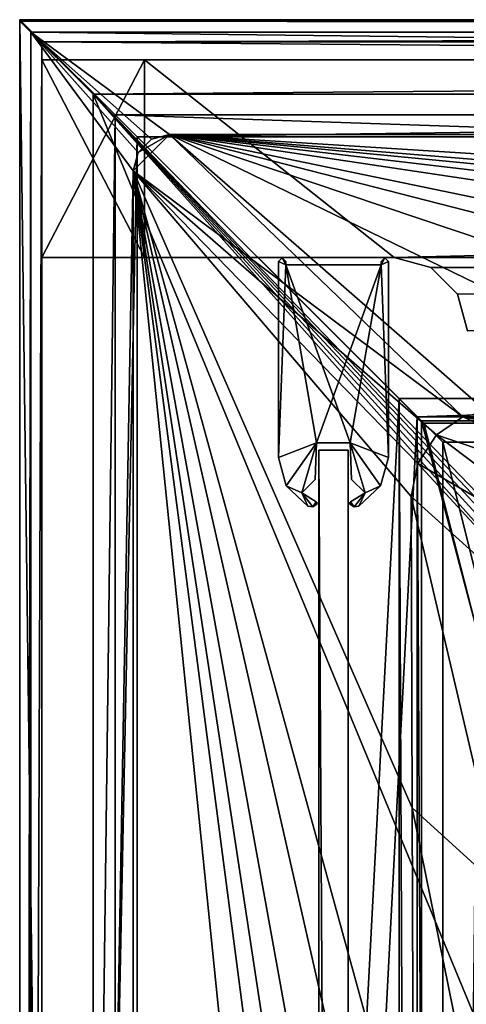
# Model space of a CAD drawing. Header units: metres. Extents: x -1204 to 0, y -809 to 0.
# Tile 11 of 118: x -1204 to -1143, y -134 to 0. Entities that reach past the tile are written whole.
import ezdxf

# ---------------------------------------------------------------- set-up
doc = ezdxf.new("R2010")
doc.units = ezdxf.units.M

msp = doc.modelspace()

# ---------------------------------------------------------------- linework, layer by layer
at = {"layer": 'Object 2'}
for points in [[(0, 0), (-1204.042358, 0), (-1.527202, -1.527202, 175)], [(-1204.042358, 0), (-1202.515137, -1.527202, 175), (-1.527202, -1.527202, 175)], [(-1204.042358, 0), (-1204.042358, -804.032166), (-1202.515137, -1.527202, 175)], [(-1204.042358, -804.032166), (-1204.042358, 0), (-1194.042358, -794.032166)], [(-1194.042358, -794.032166), (-1204.042358, 0), (-1194.042358, -10)], [(-1204.042358, 0), (0, 0), (-1194.042358, -10)], [(-0.021163, 0.18392, 2051.673096), (-1188.021118, -15.81608, 2051.673096), (-1204.021118, 0.18392, 2051.673096)], [(-1188.021118, -15.81608, 2051.673096), (-1204.021118, -803.816101, 2051.673096), (-1204.021118, 0.18392, 2051.673096)], [(-1204.021118, 0.18392, 2111.693115), (-1201.021118, -2.81608, 2111.693115), (-0.021163, 0.18392, 2111.693115)], [(-1204.021118, 0.18392, 2111.693115), (-1204.021118, -803.816101, 2111.693115), (-1201.021118, -2.81608, 2111.693115)], [(-1204.021118, -803.816101, 2111.693115), (-1204.021118, 0.18392, 2111.693115), (-1204.021118, -803.816101, 2051.673096)], [(-1204.021118, 0.18392, 2111.693115), (-1204.021118, 0.18392, 2051.673096), (-1204.021118, -803.816101, 2051.673096)], [(-0.021163, 0.18392, 2111.693115), (-0.021163, 0.18392, 2051.673096), (-1204.021118, 0.18392, 2111.693115)], [(-0.021163, 0.18392, 2051.673096), (-1204.021118, 0.18392, 2051.673096), (-1204.021118, 0.18392, 2111.693115)], [(-1201.021118, -2.81608, 2111.693115), (-3.021163, -2.81608, 2111.693115), (-0.021163, 0.18392, 2111.693115)], [(-1194.042358, -10), (0, 0), (-10, -10)], [(-16.021164, -15.81608, 2051.673096), (-1188.021118, -15.81608, 2051.673096), (-0.021163, 0.18392, 2051.673096)], [(-1204.042358, -804.032166), (-1202.515137, -802.504944, 175), (-1202.515137, -1.527202, 175)], [(-1.527202, -1.527202, 175), (-1202.515137, -1.527202, 175), (-20.421591, -15.461353, 175)], [(-20.421591, -15.461353, 175), (-1202.515137, -1.527202, 175), (-1183.620728, -15.461353, 175)], [(-1202.515137, -1.527202, 175), (-1186.10083, -16.125895, 175), (-1183.620728, -15.461353, 175)], [(-1202.515137, -802.504944, 175), (-1188.580933, -20.421553, 175), (-1202.515137, -1.527202, 175)], [(-1188.580933, -20.421553, 175), (-1187.916382, -17.941452, 175), (-1202.515137, -1.527202, 175)], [(-1202.515137, -1.527202, 175), (-1187.916382, -17.941452, 175), (-1186.10083, -16.125895, 175)], [(-1204.021118, -803.816101, 2111.693115), (-1201.021118, -800.816101, 2111.693115), (-1201.021118, -2.81608, 2111.693115)], [(-3.021163, -2.81608, 2054.529297), (-1201.021118, -2.81608, 2054.529297), (-13.021163, -12.81608, 2054.529297)], [(-13.021163, -12.81608, 2054.529297), (-1201.021118, -2.81608, 2054.529297), (-1191.021118, -12.81608, 2054.529297)], [(-1201.021118, -2.81608, 2054.529297), (-1201.021118, -800.816101, 2054.529297), (-1191.021118, -12.81608, 2054.529297)], [(-1201.021118, -2.81608, 2111.693115), (-1201.021118, -2.81608, 2054.529297), (-3.021163, -2.81608, 2111.693115)], [(-1201.021118, -2.81608, 2054.529297), (-3.021163, -2.81608, 2054.529297), (-3.021163, -2.81608, 2111.693115)], [(-1201.021118, -2.81608, 2111.693115), (-1201.021118, -800.816101, 2111.693115), (-1201.021118, -2.81608, 2054.529297)], [(-1201.021118, -800.816101, 2111.693115), (-1201.021118, -800.816101, 2054.529297), (-1201.021118, -2.81608, 2054.529297)], [(-1201.019287, -32.277069, 176.059402), (-1201.019287, -32.277069, 2050.060059), (-1201.019287, -5.277068, 176.059402)], [(-1201.019287, -32.277069, 2050.060059), (-1201.019287, -5.277068, 2050.060059), (-1201.019287, -5.277068, 176.059402)], [(-1187.019287, -32.277069, 176.059402), (-1201.019287, -32.277069, 176.059402), (-1187.019287, -5.277068, 176.059402)], [(-1201.019287, -32.277069, 176.059402), (-1201.019287, -5.277068, 176.059402), (-1187.019287, -5.277068, 176.059402)], [(-1201.019287, -5.277068, 176.059402), (-1201.019287, -5.277068, 2050.060059), (-1187.019287, -5.277068, 176.059402)], [(-1201.019287, -5.277068, 2050.060059), (-1187.019287, -5.277068, 2050.060059), (-1187.019287, -5.277068, 176.059402)], [(-1187.019287, -5.277068, 2050.060059), (-1201.019287, -5.277068, 2050.060059), (-1187.019287, -32.277069, 2050.060059)], [(-1201.019287, -5.277068, 2050.060059), (-1201.019287, -32.277069, 2050.060059), (-1187.019287, -32.277069, 2050.060059)], [(-1187.019287, -32.277069, 176.059402), (-1187.019287, -5.277068, 176.059402), (-1187.019287, -32.277069, 163.059708)], [(-1187.019287, -5.277068, 176.059402), (-1187.019287, -5.277068, 163.059708), (-1187.019287, -32.277069, 163.059708)], [(-1187.019287, -5.277068, 163.059708), (-1187.019287, -5.277068, 176.059402), (-17.019339, -5.277068, 163.059708)], [(-1187.019287, -5.277068, 176.059402), (-1187.019287, -5.277068, 2050.060059), (-17.019339, -5.277068, 163.059708)], [(-17.019339, -5.277068, 163.059708), (-1187.019287, -5.277068, 2050.060059), (-1187.019287, -5.277068, 2063.059814)], [(-17.019339, -5.277068, 2063.059814), (-17.019339, -5.277068, 2050.059814), (-1187.019287, -5.277068, 2063.059814)], [(-17.019339, -5.277068, 2050.059814), (-17.019339, -5.277068, 176.059708), (-1187.019287, -5.277068, 2063.059814)], [(-1187.019287, -5.277068, 2063.059814), (-17.019339, -5.277068, 176.059708), (-17.019339, -5.277068, 163.059708)], [(-1187.019287, -32.277069, 2050.060059), (-1187.019287, -32.277069, 2063.059814), (-1187.019287, -5.277068, 2050.060059)], [(-1187.019287, -32.277069, 2063.059814), (-1187.019287, -5.277068, 2063.059814), (-1187.019287, -5.277068, 2050.060059)], [(-1187.019287, -32.277069, 163.059708), (-1187.019287, -5.277068, 163.059708), (-1153.019287, -32.277069, 163.059708)], [(-1187.019287, -5.277068, 163.059708), (-17.019339, -5.277068, 163.059708), (-1153.019287, -32.277069, 163.059708)], [(-1187.019287, -32.277069, 2063.059814), (-1153.019287, -32.277069, 2063.059814), (-1187.019287, -5.277068, 2063.059814)], [(-1153.019287, -32.277069, 2063.059814), (-17.019339, -5.277068, 2063.059814), (-1187.019287, -5.277068, 2063.059814)], [(-1153.019287, -32.277069, 163.059708), (-17.019339, -5.277068, 163.059708), (-51.019341, -32.277069, 163.059708)], [(-1153.019287, -32.277069, 2063.059814), (-51.019341, -32.277069, 2063.059814), (-17.019339, -5.277068, 2063.059814)], [(-1194.042358, -794.032166), (-1194.042358, -10), (-1194.042358, -794.032166, 90)], [(-1194.042358, -10), (-1194.042358, -10, 90), (-1194.042358, -794.032166, 90)], [(-1194.042358, -10, 90), (-1194.042358, -10), (-10, -10, 90)], [(-1194.042358, -10), (-10, -10), (-10, -10, 90)], [(-1194.042358, -794.032166, 90), (-1194.042358, -10, 90), (-887.021179, -753.244812, 90)], [(-887.021179, -753.244812, 90), (-1194.042358, -10, 90), (-633.427063, -638.481384, 90)], [(-1194.042358, -10, 90), (-626.241211, -632.856445, 90), (-633.427063, -638.481384, 90)], [(-10, -10, 90), (-602.021179, -625.846375, 90), (-1194.042358, -10, 90)], [(-602.021179, -625.846375, 90), (-610.037109, -626.560547, 90), (-1194.042358, -10, 90)], [(-1194.042358, -10, 90), (-610.037109, -626.560547, 90), (-618.258606, -628.853394, 90)], [(-618.258606, -628.853394, 90), (-626.241211, -632.856445, 90), (-1194.042358, -10, 90)], [(-1191.021118, -12.81608, 2054.529297), (-1201.021118, -800.816101, 2054.529297), (-1191.021118, -790.816101, 2054.529297)], [(-1191.021118, -790.816101, 2065.953125), (-1152.32312, -51.514099, 2065.953125), (-1191.021118, -12.81608, 2065.953125)], [(-1152.32312, -51.514099, 2065.953125), (-51.719181, -51.514099, 2065.953125), (-1191.021118, -12.81608, 2065.953125)], [(-1191.021118, -12.81608, 2065.953125), (-51.719181, -51.514099, 2065.953125), (-13.021163, -12.81608, 2065.953125)], [(-1191.021118, -12.81608, 2054.529297), (-1191.021118, -790.816101, 2054.529297), (-1191.021118, -12.81608, 2065.953125)], [(-1191.021118, -790.816101, 2054.529297), (-1191.021118, -790.816101, 2065.953125), (-1191.021118, -12.81608, 2065.953125)], [(-13.021163, -12.81608, 2065.953125), (-13.021163, -12.81608, 2054.529297), (-1191.021118, -12.81608, 2065.953125)], [(-13.021163, -12.81608, 2054.529297), (-1191.021118, -12.81608, 2054.529297), (-1191.021118, -12.81608, 2065.953125)], [(-1188.021118, -15.81608, 2051.673096), (-1188.021118, -787.816101, 2051.673096), (-1204.021118, -803.816101, 2051.673096)], [(-1187.916382, -17.941452, 163.059708), (-1188.580933, -20.421553, 163.059708), (-1183.620728, -15.461353, 163.059708)], [(-1183.620728, -15.461353, 163.059708), (-1188.580933, -20.421553, 163.059708), (-1143.66748, -54.0023, 163.059708)], [(-16.021164, -15.81608, 2051.673096), (-16.021164, -15.81608, 2063.697266), (-1188.021118, -15.81608, 2051.673096)], [(-16.021164, -15.81608, 2063.697266), (-1188.021118, -15.81608, 2063.697266), (-1188.021118, -15.81608, 2051.673096)], [(-1188.021118, -787.816101, 2051.673096), (-1188.021118, -15.81608, 2051.673096), (-1188.021118, -787.816101, 2063.697266)], [(-1188.021118, -15.81608, 2051.673096), (-1188.021118, -15.81608, 2063.697266), (-1188.021118, -787.816101, 2063.697266)], [(-16.021164, -15.81608, 2063.697266), (-1149.852295, -53.984955, 2063.697266), (-1188.021118, -15.81608, 2063.697266)], [(-1149.852295, -53.984955, 2063.697266), (-1188.021118, -787.816101, 2063.697266), (-1188.021118, -15.81608, 2063.697266)], [(-1186.10083, -16.125895, 163.059708), (-1187.916382, -17.941452, 163.059708), (-1183.620728, -15.461353, 163.059708)], [(-1183.620728, -15.461353, 163.059708), (-1183.620728, -15.461353, 175), (-1186.10083, -16.125895, 163.059708)], [(-1183.620728, -15.461353, 175), (-1186.10083, -16.125895, 175), (-1186.10083, -16.125895, 163.059708)], [(-802.367859, -52.29002, 163.059708), (-734.311157, -52.230015, 163.059708), (-1183.620728, -15.461353, 163.059708)], [(-734.311157, -52.230015, 163.059708), (-602.021118, -52.186188, 163.059708), (-1183.620728, -15.461353, 163.059708)], [(-1183.620728, -15.461353, 163.059708), (-602.021118, -52.186188, 163.059708), (-20.421591, -15.461353, 163.059708)], [(-1143.66748, -54.0023, 163.059708), (-1140.415039, -53.278889, 163.059708), (-1183.620728, -15.461353, 163.059708)], [(-1140.415039, -53.278889, 163.059708), (-1106.309692, -53.105251, 163.059708), (-1183.620728, -15.461353, 163.059708)], [(-1183.620728, -15.461353, 163.059708), (-1106.309692, -53.105251, 163.059708), (-1072.352661, -52.944355, 163.059708)], [(-1072.352661, -52.944355, 163.059708), (-1038.190308, -52.806744, 163.059708), (-1183.620728, -15.461353, 163.059708)], [(-1038.190308, -52.806744, 163.059708), (-1003.922424, -52.689594, 163.059708), (-1183.620728, -15.461353, 163.059708)], [(-1183.620728, -15.461353, 163.059708), (-1003.922424, -52.689594, 163.059708), (-936.588013, -52.50901, 163.059708)], [(-936.588013, -52.50901, 163.059708), (-870.316284, -52.381512, 163.059708), (-1183.620728, -15.461353, 163.059708)], [(-870.316284, -52.381512, 163.059708), (-802.367859, -52.29002, 163.059708), (-1183.620728, -15.461353, 163.059708)], [(-1183.620728, -15.461353, 163.059708), (-20.421591, -15.461353, 163.059708), (-1183.620728, -15.461353, 175)], [(-20.421591, -15.461353, 163.059708), (-20.421591, -15.461353, 175), (-1183.620728, -15.461353, 175)], [(-54.190041, -53.984955, 2063.697266), (-1149.852295, -53.984955, 2063.697266), (-16.021164, -15.81608, 2063.697266)], [(-1187.916382, -17.941452, 175), (-1187.916382, -17.941452, 163.059708), (-1186.10083, -16.125895, 163.059708)], [(-1186.10083, -16.125895, 163.059708), (-1186.10083, -16.125895, 175), (-1187.916382, -17.941452, 175)], [(-1188.580933, -20.421553, 175), (-1188.580933, -20.421553, 163.059708), (-1187.916382, -17.941452, 175)], [(-1188.580933, -20.421553, 163.059708), (-1187.916382, -17.941452, 163.059708), (-1187.916382, -17.941452, 175)], [(-1188.580933, -783.610596, 175), (-1188.580933, -20.421553, 175), (-1202.515137, -802.504944, 175)], [(-1188.580933, -20.421553, 163.059708), (-1147.241821, -56.479313, 163.059708), (-1143.66748, -54.0023, 163.059708)], [(-1188.580933, -783.610596, 163.059708), (-1149.762817, -402.016876, 163.059708), (-1188.580933, -20.421553, 163.059708)], [(-1149.762817, -402.016876, 163.059708), (-1149.848755, -316.998016, 163.059708), (-1188.580933, -20.421553, 163.059708)], [(-1188.580933, -20.421553, 163.059708), (-1149.848755, -316.998016, 163.059708), (-1149.95813, -274.499115, 163.059708)], [(-1149.95813, -274.499115, 163.059708), (-1150.090698, -233.283218, 163.059708), (-1188.580933, -20.421553, 163.059708)], [(-1150.090698, -233.283218, 163.059708), (-1150.247925, -189.253555, 163.059708), (-1188.580933, -20.421553, 163.059708)], [(-1188.580933, -20.421553, 163.059708), (-1150.247925, -189.253555, 163.059708), (-1150.356323, -159.599487, 163.059708)], [(-1150.356323, -159.599487, 163.059708), (-1150.54248, -107.361816, 163.059708), (-1188.580933, -20.421553, 163.059708)], [(-1150.54248, -107.361816, 163.059708), (-1150.682983, -64.894676, 163.059708), (-1188.580933, -20.421553, 163.059708)], [(-1188.580933, -20.421553, 163.059708), (-1150.682983, -64.894676, 163.059708), (-1149.791016, -60.367756, 163.059708)], [(-1149.791016, -60.367756, 163.059708), (-1147.241821, -56.479313, 163.059708), (-1188.580933, -20.421553, 163.059708)], [(-1188.580933, -20.421553, 163.059708), (-1188.580933, -20.421553, 175), (-1188.580933, -783.610596, 163.059708)], [(-1188.580933, -20.421553, 175), (-1188.580933, -783.610596, 175), (-1188.580933, -783.610596, 163.059708)], [(-1187.019287, -32.277069, 2050.060059), (-1201.019287, -32.277069, 2050.060059), (-1187.019287, -32.277069, 176.059402)], [(-1201.019287, -32.277069, 2050.060059), (-1201.019287, -32.277069, 176.059402), (-1187.019287, -32.277069, 176.059402)], [(-1187.019287, -32.277069, 163.059708), (-1153.019287, -32.277069, 163.059708), (-1187.019287, -32.277069, 176.059402)], [(-1153.019287, -32.277069, 163.059708), (-1153.019287, -32.277069, 2063.059814), (-1187.019287, -32.277069, 176.059402)], [(-1187.019287, -32.277069, 176.059402), (-1153.019287, -32.277069, 2063.059814), (-1187.019287, -32.277069, 2050.060059)], [(-1153.019287, -32.277069, 2063.059814), (-1187.019287, -32.277069, 2063.059814), (-1187.019287, -32.277069, 2050.060059)], [(-1168.290161, -32.290466, 163.060944), (-1168.790161, -32.788494, 163.060944), (-1168.290161, -32.290466, 2063.061035)], [(-1168.790161, -32.788494, 163.060944), (-1168.790161, -32.788494, 2063.061035), (-1168.290161, -32.290466, 2063.061035)], [(-1168.290161, -32.290466, 2063.061035), (-1168.790161, -32.788494, 2063.061035), (-1167.790161, -33.288494, 2063.061035)], [(-1168.790161, -32.788494, 163.060944), (-1168.290161, -32.290466, 163.060944), (-1167.790161, -33.288494, 163.060944)], [(-1168.790161, -32.788494, 2063.061035), (-1168.790161, -32.788494, 163.060944), (-1168.790161, -59.534451, 2063.060791)], [(-1168.790161, -32.788494, 163.060944), (-1168.790161, -59.534451, 163.060898), (-1168.790161, -59.534451, 2063.060791)], [(-1167.790161, -33.288494, 2063.061035), (-1168.790161, -32.788494, 2063.061035), (-1168.790161, -59.534451, 2063.060791)], [(-1167.790161, -33.288494, 163.060944), (-1168.790161, -59.534451, 163.060898), (-1168.790161, -32.788494, 163.060944)], [(-1167.790161, -33.288494, 2063.061035), (-1168.790161, -59.534451, 2063.060791), (-1163.583252, -57.544979, 2063.060791)], [(-1163.583252, -57.544979, 163.060898), (-1168.790161, -59.534451, 163.060898), (-1167.790161, -33.288494, 163.060944)], [(-1167.790161, -32.788494, 163.060944), (-1168.290161, -32.290466, 163.060944), (-1167.790161, -32.788494, 2063.061035)], [(-1168.290161, -32.290466, 163.060944), (-1168.290161, -32.290466, 2063.061035), (-1167.790161, -32.788494, 2063.061035)], [(-1167.790161, -32.788494, 2063.061035), (-1168.290161, -32.290466, 2063.061035), (-1167.790161, -33.288494, 2063.061035)], [(-1168.290161, -32.290466, 163.060944), (-1167.790161, -32.788494, 163.060944), (-1167.790161, -33.288494, 163.060944)], [(-1167.790161, -33.288494, 2063.061035), (-1167.790161, -33.288494, 163.060944), (-1167.790161, -32.788494, 2063.061035)], [(-1167.790161, -33.288494, 163.060944), (-1167.790161, -32.788494, 163.060944), (-1167.790161, -32.788494, 2063.061035)], [(-1154.790161, -33.288494, 2063.061035), (-1154.790161, -33.288494, 163.060944), (-1167.790161, -33.288494, 2063.061035)], [(-1154.790161, -33.288494, 163.060944), (-1167.790161, -33.288494, 163.060944), (-1167.790161, -33.288494, 2063.061035)], [(-1163.583252, -57.544979, 2063.060791), (-1158.99707, -57.544979, 2063.060791), (-1167.790161, -33.288494, 2063.061035)], [(-1158.99707, -57.544979, 2063.060791), (-1154.790161, -33.288494, 2063.061035), (-1167.790161, -33.288494, 2063.061035)], [(-1154.790161, -33.288494, 163.060944), (-1163.583252, -57.544979, 163.060898), (-1167.790161, -33.288494, 163.060944)], [(-1158.99707, -57.544979, 163.060898), (-1163.583252, -57.544979, 163.060898), (-1154.790161, -33.288494, 163.060944)], [(-1158.99707, -57.544979, 2063.060791), (-1153.790161, -59.534451, 2063.060791), (-1154.790161, -33.288494, 2063.061035)], [(-1153.790161, -59.534451, 163.060898), (-1158.99707, -57.544979, 163.060898), (-1154.790161, -33.288494, 163.060944)], [(-1154.290161, -32.290466, 163.060944), (-1154.790161, -32.788494, 163.060944), (-1154.290161, -32.290466, 2063.061035)], [(-1154.790161, -32.788494, 163.060944), (-1154.790161, -32.788494, 2063.061035), (-1154.290161, -32.290466, 2063.061035)], [(-1154.790161, -33.288494, 2063.061035), (-1153.790161, -32.788494, 2063.061035), (-1154.290161, -32.290466, 2063.061035)], [(-1154.290161, -32.290466, 2063.061035), (-1154.790161, -32.788494, 2063.061035), (-1154.790161, -33.288494, 2063.061035)], [(-1154.790161, -32.788494, 163.060944), (-1154.290161, -32.290466, 163.060944), (-1154.790161, -33.288494, 163.060944)], [(-1154.290161, -32.290466, 163.060944), (-1153.790161, -32.788494, 163.060944), (-1154.790161, -33.288494, 163.060944)], [(-1154.790161, -32.788494, 163.060944), (-1154.790161, -33.288494, 163.060944), (-1154.790161, -32.788494, 2063.061035)], [(-1154.790161, -33.288494, 163.060944), (-1154.790161, -33.288494, 2063.061035), (-1154.790161, -32.788494, 2063.061035)], [(-1153.790161, -59.534451, 2063.060791), (-1153.790161, -32.788494, 2063.061035), (-1154.790161, -33.288494, 2063.061035)], [(-1154.790161, -33.288494, 163.060944), (-1153.790161, -32.788494, 163.060944), (-1153.790161, -59.534451, 163.060898)], [(-1153.790161, -32.788494, 163.060944), (-1154.290161, -32.290466, 163.060944), (-1153.790161, -32.788494, 2063.061035)], [(-1154.290161, -32.290466, 163.060944), (-1154.290161, -32.290466, 2063.061035), (-1153.790161, -32.788494, 2063.061035)], [(-1153.790161, -59.534451, 2063.060791), (-1153.790161, -59.534451, 163.060898), (-1153.790161, -32.788494, 2063.061035)], [(-1153.790161, -59.534451, 163.060898), (-1153.790161, -32.788494, 163.060944), (-1153.790161, -32.788494, 2063.061035)], [(-51.019341, -32.277069, 163.059708), (-56.019341, -33.616814, 163.059708), (-1153.019287, -32.277069, 163.059708)], [(-56.019341, -33.616814, 163.059708), (-1148.019287, -33.616814, 163.059708), (-1153.019287, -32.277069, 163.059708)], [(-1153.019287, -32.277069, 163.059708), (-1148.019287, -33.616814, 163.059708), (-1153.019287, -32.277069, 2063.059814)], [(-1148.019287, -33.616814, 163.059708), (-1148.019287, -33.616814, 2063.059814), (-1153.019287, -32.277069, 2063.059814)], [(-1148.019287, -33.616814, 2063.059814), (-56.019341, -33.616814, 2063.059814), (-1153.019287, -32.277069, 2063.059814)], [(-56.019341, -33.616814, 2063.059814), (-51.019341, -32.277069, 2063.059814), (-1153.019287, -32.277069, 2063.059814)], [(-56.019341, -33.616814, 163.059708), (-1144.359131, -37.277069, 163.059708), (-1148.019287, -33.616814, 163.059708)], [(-1148.019287, -33.616814, 163.059708), (-1144.359131, -37.277069, 163.059708), (-1148.019287, -33.616814, 2063.059814)], [(-1144.359131, -37.277069, 163.059708), (-1144.359131, -37.277069, 2063.059814), (-1148.019287, -33.616814, 2063.059814)], [(-1148.019287, -33.616814, 2063.059814), (-1144.359131, -37.277069, 2063.059814), (-56.019341, -33.616814, 2063.059814)], [(-1143.019287, -42.277069, 163.059708), (-1144.359131, -37.277069, 163.059708), (-56.019341, -33.616814, 163.059708)], [(-1144.359131, -37.277069, 2063.059814), (-1143.019287, -42.277069, 2063.059814), (-56.019341, -33.616814, 2063.059814)], [(-1144.359131, -37.277069, 163.059708), (-1143.019287, -42.277069, 163.059708), (-1144.359131, -37.277069, 2063.059814)], [(-1143.019287, -42.277069, 163.059708), (-1143.019287, -42.277069, 2063.059814), (-1144.359131, -37.277069, 2063.059814)], [(-1152.32312, -751.484314, 2065.953125), (-1152.32312, -51.514099, 2065.953125), (-1191.021118, -790.816101, 2065.953125)], [(-1152.32312, -751.484314, 2065.953125), (-1149.262329, -743.982178, 2076.827881), (-1152.32312, -51.514099, 2065.953125)], [(-1149.262329, -743.982178, 2076.827881), (-1149.262329, -54.574863, 2076.827881), (-1152.32312, -51.514099, 2065.953125)], [(-51.719181, -51.514099, 2065.953125), (-1152.32312, -51.514099, 2065.953125), (-54.779949, -54.574863, 2076.827881)], [(-1152.32312, -51.514099, 2065.953125), (-1149.262329, -54.574863, 2076.827881), (-54.779949, -54.574863, 2076.827881)], [(-1126.262451, -55.332737, 151.690979), (-1140.415039, -53.278889, 163.059708), (-1143.66748, -54.0023, 163.059708)], [(-1149.852295, -53.984955, 2063.697266), (-1149.852295, -749.425964, 2063.697266), (-1188.021118, -787.816101, 2063.697266)], [(-1146.364624, -57.472641, 2076.088623), (-1146.364624, -740.870972, 2076.088623), (-1149.852295, -53.984955, 2063.697266)], [(-1146.364624, -740.870972, 2076.088623), (-1149.852295, -749.425964, 2063.697266), (-1149.852295, -53.984955, 2063.697266)], [(-1146.364624, -57.472641, 2076.088623), (-1149.852295, -53.984955, 2063.697266), (-57.677727, -57.472641, 2076.088623)], [(-1149.852295, -53.984955, 2063.697266), (-54.190041, -53.984955, 2063.697266), (-57.677727, -57.472641, 2076.088623)], [(-54.779949, -54.574863, 2076.827881), (-1149.262329, -54.574863, 2076.827881), (-1148.975098, -54.857471, 2077.832031)], [(-1141.604492, -83.627754, 2097.01001), (-1149.262329, -54.574863, 2076.827881), (-1149.262329, -743.982178, 2076.827881)], [(-1141.604492, -83.627754, 2097.01001), (-1148.975098, -54.857471, 2077.832031), (-1149.262329, -54.574863, 2076.827881)], [(-1148.975098, -54.857471, 2077.832031), (-55.067207, -54.857471, 2077.832031), (-54.779949, -54.574863, 2076.827881)], [(-1141.604492, -83.627754, 2097.01001), (-55.067207, -54.857471, 2077.832031), (-1148.975098, -54.857471, 2077.832031)], [(-1147.241821, -56.479313, 163.059708), (-1108.023438, -69.893349, 118.80307), (-1143.66748, -54.0023, 163.059708)], [(-1108.023438, -69.893349, 118.80307), (-1097.255127, -63.440125, 118.91571), (-1143.66748, -54.0023, 163.059708)], [(-1143.66748, -54.0023, 163.059708), (-1097.255127, -63.440125, 118.91571), (-1112.109497, -57.38665, 140.321899)], [(-1112.109497, -57.38665, 140.321899), (-1126.262451, -55.332737, 151.690979), (-1143.66748, -54.0023, 163.059708)], [(-1168.790161, -59.534451, 2063.060791), (-1167.706299, -63.411091, 2063.060791), (-1163.583252, -57.544979, 2063.060791)], [(-1163.583252, -57.544979, 163.060898), (-1167.706299, -63.411091, 163.060898), (-1168.790161, -59.534451, 163.060898)], [(-1163.583252, -57.544979, 2063.060791), (-1167.706299, -63.411091, 2063.060791), (-1165.60437, -64.396103, 2063.060791)], [(-1165.60437, -64.396103, 163.060898), (-1167.706299, -63.411091, 163.060898), (-1163.583252, -57.544979, 163.060898)], [(-1165.60437, -64.396103, 2063.060791), (-1163.758057, -62.549767, 2063.060791), (-1163.583252, -57.544979, 2063.060791)], [(-1163.758057, -62.549767, 163.060898), (-1165.60437, -64.396103, 163.060898), (-1163.583252, -57.544979, 163.060898)], [(-1163.583252, -57.544979, 163.060898), (-1163.583252, -57.544979, 2063.060791), (-1163.758057, -62.549767, 163.060898)], [(-1163.583252, -57.544979, 2063.060791), (-1163.758057, -62.549767, 2063.060791), (-1163.758057, -62.549767, 163.060898)], [(-1158.99707, -57.544979, 2063.060791), (-1163.583252, -57.544979, 2063.060791), (-1158.99707, -57.544979, 163.060898)], [(-1163.583252, -57.544979, 2063.060791), (-1163.583252, -57.544979, 163.060898), (-1158.99707, -57.544979, 163.060898)], [(-1158.822266, -62.549767, 163.060898), (-1158.822266, -62.549767, 2063.060791), (-1158.99707, -57.544979, 163.060898)], [(-1158.822266, -62.549767, 2063.060791), (-1158.99707, -57.544979, 2063.060791), (-1158.99707, -57.544979, 163.060898)], [(-1158.822266, -62.549767, 2063.060791), (-1156.975952, -64.396103, 2063.060791), (-1158.99707, -57.544979, 2063.060791)], [(-1156.975952, -64.396103, 2063.060791), (-1154.874023, -63.411045, 2063.060791), (-1158.99707, -57.544979, 2063.060791)], [(-1158.99707, -57.544979, 2063.060791), (-1154.874023, -63.411045, 2063.060791), (-1153.790161, -59.534451, 2063.060791)], [(-1153.790161, -59.534451, 163.060898), (-1154.874023, -63.411045, 163.060898), (-1158.99707, -57.544979, 163.060898)], [(-1154.874023, -63.411045, 163.060898), (-1156.975952, -64.396103, 163.060898), (-1158.99707, -57.544979, 163.060898)], [(-1158.99707, -57.544979, 163.060898), (-1156.975952, -64.396103, 163.060898), (-1158.822266, -62.549767, 163.060898)], [(-1149.791016, -60.367756, 163.059708), (-1116.167358, -79.9851, 118.626915), (-1147.241821, -56.479313, 163.059708)], [(-1116.167358, -79.9851, 118.626915), (-1108.023438, -69.893349, 118.80307), (-1147.241821, -56.479313, 163.059708)], [(-1146.364624, -57.472641, 2076.088623), (-57.677727, -57.472641, 2076.088623), (-1139.281494, -85.806732, 2094.976074)], [(-1139.281494, -85.806732, 2094.976074), (-1146.364624, -740.870972, 2076.088623), (-1146.364624, -57.472641, 2076.088623)], [(-1159.290161, -58.544975, 2061.561035), (-1159.290161, -58.544975, 164.560944), (-1163.290161, -58.544975, 2061.561035)], [(-1159.290161, -58.544975, 164.560944), (-1163.290161, -58.544975, 164.560944), (-1163.290161, -58.544975, 2061.561035)], [(-1159.290161, -58.544975, 164.560944), (-1159.290161, -751.544983, 164.560944), (-1163.290161, -58.544975, 164.560944)], [(-1159.290161, -751.544983, 164.560944), (-1163.290161, -751.544983, 164.560944), (-1163.290161, -58.544975, 164.560944)], [(-1163.290161, -58.544975, 2061.561035), (-1163.290161, -58.544975, 164.560944), (-1163.290161, -751.544983, 2061.561035)], [(-1163.290161, -58.544975, 164.560944), (-1163.290161, -751.544983, 164.560944), (-1163.290161, -751.544983, 2061.561035)], [(-1159.290161, -58.544975, 2061.561035), (-1163.290161, -58.544975, 2061.561035), (-1159.290161, -751.544983, 2061.561035)], [(-1163.290161, -58.544975, 2061.561035), (-1163.290161, -751.544983, 2061.561035), (-1159.290161, -751.544983, 2061.561035)], [(-1159.290161, -751.544983, 2061.561035), (-1159.290161, -751.544983, 164.560944), (-1159.290161, -58.544975, 2061.561035)], [(-1159.290161, -751.544983, 164.560944), (-1159.290161, -58.544975, 164.560944), (-1159.290161, -58.544975, 2061.561035)], [(-1167.706299, -63.411091, 2063.060791), (-1168.790161, -59.534451, 2063.060791), (-1167.706299, -63.411091, 163.060898)], [(-1168.790161, -59.534451, 2063.060791), (-1168.790161, -59.534451, 163.060898), (-1167.706299, -63.411091, 163.060898)], [(-1153.790161, -59.534451, 2063.060791), (-1154.874023, -63.411045, 2063.060791), (-1153.790161, -59.534451, 163.060898)], [(-1154.874023, -63.411045, 2063.060791), (-1154.874023, -63.411045, 163.060898), (-1153.790161, -59.534451, 163.060898)], [(-1150.682983, -64.894676, 163.059708), (-1120.317261, -92.362549, 118.410866), (-1149.791016, -60.367756, 163.059708)], [(-1120.317261, -92.362549, 118.410866), (-1116.167358, -79.9851, 118.626915), (-1149.791016, -60.367756, 163.059708)], [(-1163.758057, -62.549767, 163.060898), (-1163.758057, -62.549767, 2063.060791), (-1165.60437, -64.396103, 163.060898)], [(-1163.758057, -62.549767, 2063.060791), (-1165.60437, -64.396103, 2063.060791), (-1165.60437, -64.396103, 163.060898)], [(-1156.975952, -64.396103, 163.060898), (-1156.975952, -64.396103, 2063.060791), (-1158.822266, -62.549767, 163.060898)], [(-1156.975952, -64.396103, 2063.060791), (-1158.822266, -62.549767, 2063.060791), (-1158.822266, -62.549767, 163.060898)], [(-1164.778687, -66.173729, 2063.060791), (-1167.706299, -63.411091, 2063.060791), (-1164.778687, -66.173729, 163.060898)], [(-1167.706299, -63.411091, 2063.060791), (-1167.706299, -63.411091, 163.060898), (-1164.778687, -66.173729, 163.060898)], [(-1167.706299, -63.411091, 2063.060791), (-1164.778687, -66.173729, 2063.060791), (-1165.60437, -64.396103, 2063.060791)], [(-1165.60437, -64.396103, 163.060898), (-1164.778687, -66.173729, 163.060898), (-1167.706299, -63.411091, 163.060898)], [(-1165.60437, -64.396103, 2063.060791), (-1163.61853, -65.603127, 2063.060791), (-1165.60437, -64.396103, 163.060898)], [(-1163.61853, -65.603127, 2063.060791), (-1163.61853, -65.603127, 163.060898), (-1165.60437, -64.396103, 163.060898)], [(-1165.60437, -64.396103, 2063.060791), (-1164.778687, -66.173729, 2063.060791), (-1164.110352, -66.266495, 2063.060791)], [(-1165.60437, -64.396103, 2063.060791), (-1164.110352, -66.266495, 2063.060791), (-1163.61853, -65.603127, 2063.060791)], [(-1163.61853, -65.603127, 163.060898), (-1164.110352, -66.266495, 163.060898), (-1165.60437, -64.396103, 163.060898)], [(-1164.110352, -66.266495, 163.060898), (-1164.778687, -66.173729, 163.060898), (-1165.60437, -64.396103, 163.060898)], [(-1158.961792, -65.603127, 2063.060791), (-1156.975952, -64.396103, 2063.060791), (-1158.961792, -65.603127, 163.060898)], [(-1156.975952, -64.396103, 2063.060791), (-1156.975952, -64.396103, 163.060898), (-1158.961792, -65.603127, 163.060898)], [(-1158.961792, -65.603127, 2063.060791), (-1158.469971, -66.266495, 2063.060791), (-1156.975952, -64.396103, 2063.060791)], [(-1156.975952, -64.396103, 163.060898), (-1158.469971, -66.266495, 163.060898), (-1158.961792, -65.603127, 163.060898)], [(-1158.469971, -66.266495, 2063.060791), (-1157.801636, -66.173729, 2063.060791), (-1156.975952, -64.396103, 2063.060791)], [(-1157.801636, -66.173729, 163.060898), (-1158.469971, -66.266495, 163.060898), (-1156.975952, -64.396103, 163.060898)], [(-1154.874023, -63.411045, 2063.060791), (-1157.801636, -66.173729, 2063.060791), (-1154.874023, -63.411045, 163.060898)], [(-1157.801636, -66.173729, 2063.060791), (-1157.801636, -66.173729, 163.060898), (-1154.874023, -63.411045, 163.060898)], [(-1156.975952, -64.396103, 2063.060791), (-1157.801636, -66.173729, 2063.060791), (-1154.874023, -63.411045, 2063.060791)], [(-1154.874023, -63.411045, 163.060898), (-1157.801636, -66.173729, 163.060898), (-1156.975952, -64.396103, 163.060898)], [(-1164.110352, -66.266495, 2063.060791), (-1163.534302, -65.915184, 2063.060791), (-1163.61853, -65.603127, 2063.060791)], [(-1163.534302, -65.915184, 163.060898), (-1164.110352, -66.266495, 163.060898), (-1163.61853, -65.603127, 163.060898)], [(-1163.61853, -65.603127, 2063.060791), (-1163.497314, -65.737801, 2063.060791), (-1163.61853, -65.603127, 163.060898)], [(-1163.497314, -65.737801, 2063.060791), (-1163.497314, -65.737801, 163.060898), (-1163.61853, -65.603127, 163.060898)], [(-1163.61853, -65.603127, 2063.060791), (-1163.534302, -65.915184, 2063.060791), (-1163.497314, -65.737801, 2063.060791)], [(-1163.497314, -65.737801, 163.060898), (-1163.534302, -65.915184, 163.060898), (-1163.61853, -65.603127, 163.060898)], [(-1163.497314, -65.737801, 2063.060791), (-1163.534302, -65.915184, 2063.060791), (-1163.497314, -65.737801, 163.060898)], [(-1163.534302, -65.915184, 2063.060791), (-1163.534302, -65.915184, 163.060898), (-1163.497314, -65.737801, 163.060898)], [(-1159.083008, -65.737801, 2063.060791), (-1158.961792, -65.603127, 2063.060791), (-1159.083008, -65.737801, 163.060898)], [(-1158.961792, -65.603127, 2063.060791), (-1158.961792, -65.603127, 163.060898), (-1159.083008, -65.737801, 163.060898)], [(-1159.083008, -65.737801, 2063.060791), (-1159.046021, -65.915184, 2063.060791), (-1158.961792, -65.603127, 2063.060791)], [(-1158.961792, -65.603127, 163.060898), (-1159.046021, -65.915184, 163.060898), (-1159.083008, -65.737801, 163.060898)], [(-1159.046021, -65.915184, 2063.060791), (-1159.083008, -65.737801, 2063.060791), (-1159.046021, -65.915184, 163.060898)], [(-1159.083008, -65.737801, 2063.060791), (-1159.083008, -65.737801, 163.060898), (-1159.046021, -65.915184, 163.060898)], [(-1159.046021, -65.915184, 2063.060791), (-1158.469971, -66.266495, 2063.060791), (-1158.961792, -65.603127, 2063.060791)], [(-1158.469971, -66.266495, 163.060898), (-1159.046021, -65.915184, 163.060898), (-1158.961792, -65.603127, 163.060898)], [(-1120.317261, -92.362549, 118.410866), (-1150.682983, -64.894676, 163.059708), (-1138.090332, -118.696426, 140.675522)], [(-1150.682983, -64.894676, 163.059708), (-1150.54248, -107.361816, 163.059708), (-1138.090332, -118.696426, 140.675522)], [(-1164.110352, -66.266495, 2063.060791), (-1164.778687, -66.173729, 2063.060791), (-1164.110352, -66.266495, 163.060898)], [(-1164.778687, -66.173729, 2063.060791), (-1164.778687, -66.173729, 163.060898), (-1164.110352, -66.266495, 163.060898)], [(-1163.534302, -65.915184, 2063.060791), (-1164.110352, -66.266495, 2063.060791), (-1163.534302, -65.915184, 163.060898)], [(-1164.110352, -66.266495, 2063.060791), (-1164.110352, -66.266495, 163.060898), (-1163.534302, -65.915184, 163.060898)], [(-1158.469971, -66.266495, 2063.060791), (-1159.046021, -65.915184, 2063.060791), (-1158.469971, -66.266495, 163.060898)], [(-1159.046021, -65.915184, 2063.060791), (-1159.046021, -65.915184, 163.060898), (-1158.469971, -66.266495, 163.060898)], [(-1157.801636, -66.173729, 2063.060791), (-1158.469971, -66.266495, 2063.060791), (-1157.801636, -66.173729, 163.060898)], [(-1158.469971, -66.266495, 2063.060791), (-1158.469971, -66.266495, 163.060898), (-1157.801636, -66.173729, 163.060898)], [(-1141.275513, -727.359314, 2097.685059), (-1141.604492, -83.627754, 2097.01001), (-1149.262329, -743.982178, 2076.827881)], [(-1139.554199, -726.323181, 2094.396484), (-1146.364624, -740.870972, 2076.088623), (-1139.281494, -85.806732, 2094.976074)], [(-1138.090332, -118.696426, 140.675522), (-1150.54248, -107.361816, 163.059708), (-1140.047363, -159.116913, 140.112244)], [(-1150.54248, -107.361816, 163.059708), (-1150.356323, -159.599487, 163.059708), (-1140.047363, -159.116913, 140.112244)]]:
    msp.add_3dface(points, dxfattribs=at)

doc.saveas('drawing.dxf')
